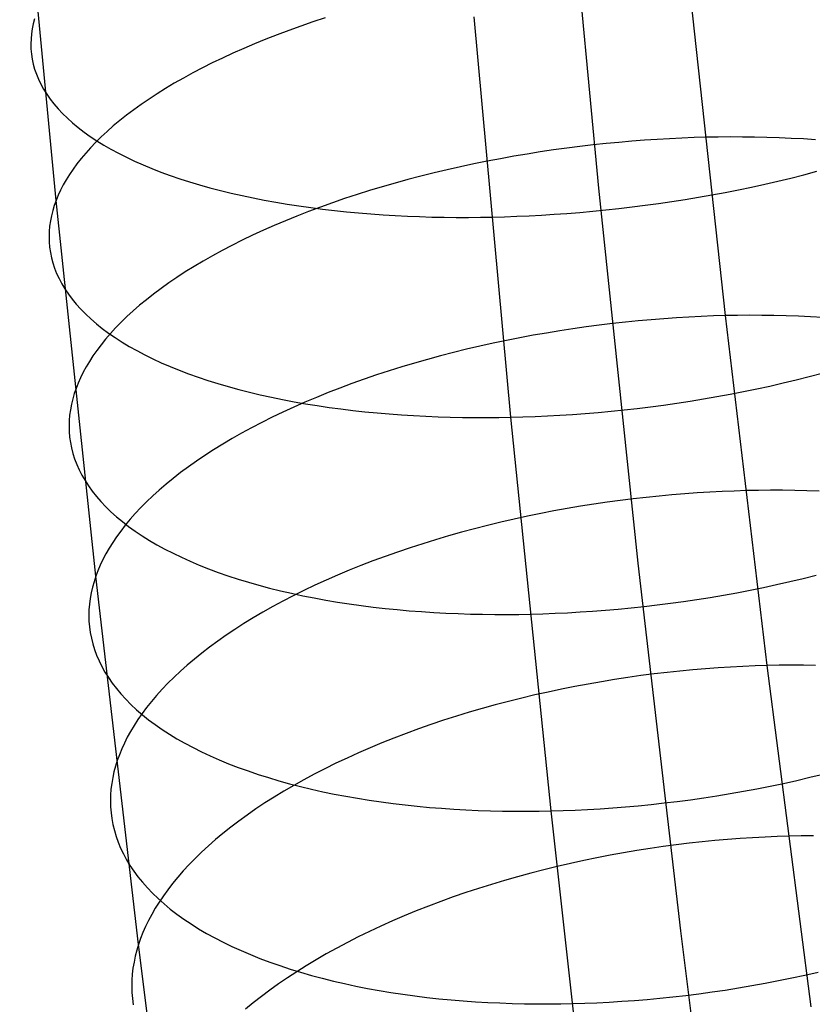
# Model space of a CAD drawing. Extents: x -37 to 483, y -973 to -253.
# Tile 14 of 197: x 16 to 35, y -882 to -859. Entities that reach past the tile are written whole.
import ezdxf

# ---------------------------------------------------------------- set-up
doc = ezdxf.new("R2010")
doc.units = 0
doc.layers.add('PREDEFINITO', color=7, linetype='CONTINUOUS')

msp = doc.modelspace()

# ---------------------------------------------------------------- linework, layer by layer
at = {"layer": 'PREDEFINITO'}
for p, q in [((29.688, -862.766, 87.683), (28.842, -853.845, 84.863)), ((16.994, -863.053, 89.81), (16.142, -854.113, 86.955)), ((32.652, -865.748, 101.359), (31.746, -857.41, 98.417)), ((16.491, -858.813, 87.899), (16.46, -858.929, 87.652)), ((22.999, -858.883, 97.221), (22.717, -858.98, 97.079)), ((23.285, -858.789, 97.356), (22.999, -858.883, 97.221)), ((27.63, -868.123, 76.95), (26.772, -858.764, 73.988)), ((16.436, -859.045, 87.403), (16.418, -859.162, 87.151)), ((16.46, -858.929, 87.652), (16.436, -859.045, 87.403)), ((22.44, -859.08, 96.931), (22.167, -859.182, 96.776)), ((22.717, -858.98, 97.079), (22.44, -859.08, 96.931)), ((16.407, -859.279, 86.897), (16.403, -859.397, 86.64)), ((16.418, -859.162, 87.151), (16.407, -859.279, 86.897)), ((21.9, -859.286, 96.616), (21.637, -859.393, 96.449)), ((22.167, -859.182, 96.776), (21.9, -859.286, 96.616)), ((16.403, -859.397, 86.64), (16.406, -859.515, 86.381)), ((16.406, -859.515, 86.381), (16.417, -859.633, 86.12)), ((21.381, -859.502, 96.277), (21.13, -859.613, 96.099)), ((21.637, -859.393, 96.449), (21.381, -859.502, 96.277)), ((16.417, -859.633, 86.12), (16.434, -859.751, 85.858)), ((16.434, -859.751, 85.858), (16.459, -859.869, 85.594)), ((20.885, -859.726, 95.916), (20.647, -859.841, 95.728)), ((21.13, -859.613, 96.099), (20.885, -859.726, 95.916)), ((16.459, -859.869, 85.594), (16.492, -859.987, 85.328)), ((16.492, -859.987, 85.328), (16.533, -860.105, 85.061)), ((20.415, -859.957, 95.534), (20.189, -860.076, 95.336)), ((20.647, -859.841, 95.728), (20.415, -859.957, 95.534)), ((16.533, -860.105, 85.061), (16.581, -860.223, 84.794)), ((16.581, -860.223, 84.794), (16.637, -860.34, 84.526)), ((19.971, -860.195, 95.134), (19.759, -860.316, 94.927)), ((20.189, -860.076, 95.336), (19.971, -860.195, 95.134)), ((16.637, -860.34, 84.526), (16.702, -860.456, 84.257)), ((16.702, -860.456, 84.257), (16.774, -860.572, 83.989)), ((19.554, -860.438, 94.716), (19.357, -860.561, 94.502)), ((19.759, -860.316, 94.927), (19.554, -860.438, 94.716)), ((16.774, -860.572, 83.989), (16.854, -860.686, 83.72)), ((16.854, -860.686, 83.72), (16.943, -860.8, 83.452)), ((19.167, -860.685, 94.284), (18.985, -860.81, 94.063)), ((19.357, -860.561, 94.502), (19.167, -860.685, 94.284)), ((16.943, -860.8, 83.452), (17.04, -860.913, 83.184)), ((17.04, -860.913, 83.184), (17.145, -861.024, 82.918)), ((18.81, -860.936, 93.838), (18.643, -861.062, 93.611)), ((18.985, -860.81, 94.063), (18.81, -860.936, 93.838)), ((17.145, -861.024, 82.918), (17.259, -861.135, 82.653)), ((17.259, -861.135, 82.653), (17.38, -861.243, 82.389)), ((18.483, -861.188, 93.382), (18.331, -861.315, 93.15)), ((18.643, -861.062, 93.611), (18.483, -861.188, 93.382)), ((17.38, -861.243, 82.389), (17.51, -861.35, 82.126)), ((17.51, -861.35, 82.126), (17.647, -861.456, 81.866)), ((18.331, -861.315, 93.15), (18.187, -861.442, 92.916)), ((17.647, -861.456, 81.866), (17.793, -861.559, 81.609)), ((17.793, -861.559, 81.609), (17.947, -861.661, 81.353)), ((18.05, -861.568, 92.681), (17.921, -861.695, 92.444)), ((18.187, -861.442, 92.916), (18.05, -861.568, 92.681)), ((30.756, -861.649, 100.062), (30.458, -861.672, 100.08)), ((31.051, -861.629, 100.038), (30.756, -861.649, 100.062)), ((31.343, -861.612, 100.008), (31.051, -861.629, 100.038)), ((31.631, -861.599, 99.973), (31.343, -861.612, 100.008)), ((31.917, -861.588, 99.933), (31.631, -861.599, 99.973)), ((32.199, -861.58, 99.888), (31.917, -861.588, 99.933)), ((32.48, -861.575, 99.838), (32.199, -861.58, 99.888)), ((32.763, -861.572, 99.782), (32.48, -861.575, 99.838)), ((33.046, -861.573, 99.72), (32.763, -861.572, 99.782)), ((33.331, -861.576, 99.652), (33.046, -861.573, 99.72)), ((33.616, -861.582, 99.579), (33.331, -861.576, 99.652)), ((33.902, -861.591, 99.499), (33.616, -861.582, 99.579)), ((34.188, -861.604, 99.413), (33.902, -861.591, 99.499)), ((34.474, -861.619, 99.32), (34.188, -861.604, 99.413)), ((34.759, -861.638, 99.221), (34.474, -861.619, 99.32)), ((17.8, -861.822, 92.206), (17.686, -861.948, 91.967)), ((17.921, -861.695, 92.444), (17.8, -861.822, 92.206)), ((17.947, -861.661, 81.353), (18.108, -861.76, 81.101)), ((18.108, -861.76, 81.101), (18.277, -861.858, 80.852)), ((18.277, -861.858, 80.852), (18.454, -861.953, 80.606)), ((28.629, -861.876, 100.067), (28.318, -861.922, 100.042)), ((28.938, -861.834, 100.084), (28.629, -861.876, 100.067)), ((29.245, -861.795, 100.096), (28.938, -861.834, 100.084)), ((29.552, -861.759, 100.101), (29.245, -861.795, 100.096)), ((29.856, -861.727, 100.1), (29.552, -861.759, 100.101)), ((30.158, -861.698, 100.093), (29.856, -861.727, 100.1)), ((30.458, -861.672, 100.08), (30.158, -861.698, 100.093)), ((17.58, -862.074, 91.727), (17.482, -862.199, 91.487)), ((17.686, -861.948, 91.967), (17.58, -862.074, 91.727)), ((18.454, -861.953, 80.606), (18.638, -862.045, 80.363)), ((18.638, -862.045, 80.363), (18.829, -862.136, 80.125)), ((27.385, -862.08, 99.929), (27.073, -862.139, 99.878)), ((27.696, -862.024, 99.973), (27.385, -862.08, 99.929)), ((28.008, -861.971, 100.011), (27.696, -862.024, 99.973)), ((28.318, -861.922, 100.042), (28.008, -861.971, 100.011)), ((17.391, -862.324, 91.247), (17.307, -862.448, 91.006)), ((17.482, -862.199, 91.487), (17.391, -862.324, 91.247)), ((18.829, -862.136, 80.125), (19.027, -862.223, 79.891)), ((19.027, -862.223, 79.891), (19.232, -862.308, 79.661)), ((19.232, -862.308, 79.661), (19.443, -862.391, 79.435)), ((26.142, -862.338, 99.682), (25.834, -862.411, 99.603)), ((26.452, -862.268, 99.754), (26.142, -862.338, 99.682)), ((26.762, -862.202, 99.819), (26.452, -862.268, 99.754)), ((27.073, -862.139, 99.878), (26.762, -862.202, 99.819)), ((17.23, -862.571, 90.766), (17.161, -862.693, 90.526)), ((17.307, -862.448, 91.006), (17.23, -862.571, 90.766)), ((19.443, -862.391, 79.435), (19.661, -862.47, 79.215)), ((19.661, -862.47, 79.215), (19.885, -862.547, 78.999)), ((19.885, -862.547, 78.999), (20.114, -862.62, 78.789)), ((25.224, -862.567, 99.424), (24.922, -862.65, 99.324)), ((25.528, -862.487, 99.517), (25.224, -862.567, 99.424)), ((25.834, -862.411, 99.603), (25.528, -862.487, 99.517)), ((33.877, -862.605, 75.878), (34.182, -862.531, 75.974)), ((34.182, -862.531, 75.974), (34.484, -862.455, 76.076)), ((34.484, -862.455, 76.076), (34.784, -862.375, 76.186)), ((17.161, -862.693, 90.526), (17.098, -862.814, 90.286)), ((20.114, -862.62, 78.789), (20.35, -862.691, 78.584)), ((20.35, -862.691, 78.584), (20.59, -862.759, 78.384)), ((20.59, -862.759, 78.384), (20.836, -862.823, 78.191)), ((24.622, -862.736, 99.217), (24.326, -862.825, 99.103)), ((24.922, -862.65, 99.324), (24.622, -862.736, 99.217)), ((30.611, -871.537, 90.781), (29.688, -862.766, 87.683)), ((32.953, -862.807, 75.633), (33.262, -862.742, 75.708)), ((33.262, -862.742, 75.708), (33.571, -862.675, 75.789)), ((33.571, -862.675, 75.789), (33.877, -862.605, 75.878)), ((17.043, -862.934, 90.047), (16.994, -863.053, 89.81)), ((17.098, -862.814, 90.286), (17.043, -862.934, 90.047)), ((20.836, -862.823, 78.191), (21.087, -862.884, 78.003)), ((21.087, -862.884, 78.003), (21.342, -862.943, 77.821)), ((21.342, -862.943, 77.821), (21.601, -862.998, 77.645)), ((21.601, -862.998, 77.645), (21.864, -863.049, 77.475)), ((23.743, -863.012, 98.856), (23.457, -863.11, 98.722)), ((24.033, -862.917, 98.983), (23.743, -863.012, 98.856)), ((24.326, -862.825, 99.103), (24.033, -862.917, 98.983)), ((31.707, -863.033, 75.405), (32.019, -862.981, 75.452)), ((32.019, -862.981, 75.452), (32.331, -862.926, 75.505)), ((32.331, -862.926, 75.505), (32.642, -862.868, 75.566)), ((32.642, -862.868, 75.566), (32.953, -862.807, 75.633)), ((16.951, -863.172, 89.571), (16.915, -863.292, 89.329)), ((16.994, -863.053, 89.81), (16.951, -863.172, 89.571)), ((17.923, -871.84, 92.942), (16.994, -863.053, 89.81)), ((21.864, -863.049, 77.475), (22.13, -863.098, 77.312)), ((22.13, -863.098, 77.312), (22.4, -863.143, 77.155)), ((22.4, -863.143, 77.155), (22.673, -863.185, 77.004)), ((22.673, -863.185, 77.004), (22.948, -863.224, 76.86)), ((23.176, -863.211, 98.582), (22.899, -863.315, 98.435)), ((22.948, -863.224, 76.86), (23.226, -863.26, 76.722)), ((23.457, -863.11, 98.722), (23.176, -863.211, 98.582)), ((23.226, -863.26, 76.722), (23.506, -863.293, 76.591)), ((29.85, -863.278, 75.267), (30.156, -863.245, 75.273)), ((30.156, -863.245, 75.273), (30.464, -863.208, 75.286)), ((30.464, -863.208, 75.286), (30.774, -863.169, 75.306)), ((30.774, -863.169, 75.306), (31.084, -863.127, 75.332)), ((31.084, -863.127, 75.332), (31.395, -863.081, 75.365)), ((31.395, -863.081, 75.365), (31.707, -863.033, 75.405)), ((16.884, -863.412, 89.084), (16.86, -863.533, 88.837)), ((16.915, -863.292, 89.329), (16.884, -863.412, 89.084)), ((22.626, -863.421, 98.283), (22.359, -863.53, 98.124)), ((22.899, -863.315, 98.435), (22.626, -863.421, 98.283)), ((23.506, -863.293, 76.591), (23.787, -863.322, 76.467)), ((23.787, -863.322, 76.467), (24.07, -863.348, 76.349)), ((24.07, -863.348, 76.349), (24.355, -863.372, 76.237)), ((24.355, -863.372, 76.237), (24.64, -863.392, 76.132)), ((24.64, -863.392, 76.132), (24.925, -863.409, 76.033)), ((24.925, -863.409, 76.033), (25.211, -863.423, 75.941)), ((25.211, -863.423, 75.941), (25.497, -863.434, 75.855)), ((25.497, -863.434, 75.855), (25.783, -863.443, 75.776)), ((25.783, -863.443, 75.776), (26.068, -863.448, 75.703)), ((26.068, -863.448, 75.703), (26.353, -863.451, 75.635)), ((26.353, -863.451, 75.635), (26.637, -863.451, 75.574)), ((26.637, -863.451, 75.574), (26.92, -863.449, 75.519)), ((26.92, -863.449, 75.519), (27.201, -863.444, 75.469)), ((27.201, -863.444, 75.469), (27.483, -863.437, 75.425)), ((27.483, -863.437, 75.425), (27.769, -863.426, 75.386)), ((27.769, -863.426, 75.386), (28.058, -863.414, 75.352)), ((28.058, -863.414, 75.352), (28.35, -863.398, 75.324)), ((28.35, -863.398, 75.324), (28.645, -863.38, 75.3)), ((28.645, -863.38, 75.3), (28.943, -863.359, 75.283)), ((28.943, -863.359, 75.283), (29.243, -863.335, 75.272)), ((29.243, -863.335, 75.272), (29.545, -863.308, 75.266)), ((29.545, -863.308, 75.266), (29.85, -863.278, 75.267)), ((16.843, -863.655, 88.586), (16.832, -863.778, 88.334)), ((16.86, -863.533, 88.837), (16.843, -863.655, 88.586)), ((22.097, -863.641, 97.959), (21.841, -863.754, 97.789)), ((22.359, -863.53, 98.124), (22.097, -863.641, 97.959)), ((16.832, -863.778, 88.334), (16.828, -863.9, 88.078)), ((16.828, -863.9, 88.078), (16.831, -864.023, 87.821)), ((21.59, -863.869, 97.613), (21.346, -863.987, 97.431)), ((21.841, -863.754, 97.789), (21.59, -863.869, 97.613)), ((16.831, -864.023, 87.821), (16.842, -864.146, 87.562)), ((16.842, -864.146, 87.562), (16.859, -864.27, 87.301)), ((21.107, -864.106, 97.245), (20.876, -864.227, 97.053)), ((21.346, -863.987, 97.431), (21.107, -864.106, 97.245)), ((16.859, -864.27, 87.301), (16.885, -864.393, 87.038)), ((16.885, -864.393, 87.038), (16.918, -864.516, 86.774)), ((20.65, -864.35, 96.857), (20.432, -864.475, 96.657)), ((20.876, -864.227, 97.053), (20.65, -864.35, 96.857)), ((16.918, -864.516, 86.774), (16.958, -864.639, 86.509)), ((16.958, -864.639, 86.509), (17.007, -864.761, 86.243)), ((20.221, -864.6, 96.452), (20.016, -864.727, 96.243)), ((20.432, -864.475, 96.657), (20.221, -864.6, 96.452)), ((17.007, -864.761, 86.243), (17.063, -864.883, 85.977)), ((19.819, -864.855, 96.03), (19.63, -864.984, 95.814)), ((20.016, -864.727, 96.243), (19.819, -864.855, 96.03)), ((17.063, -864.883, 85.977), (17.128, -865.005, 85.71)), ((17.128, -865.005, 85.71), (17.2, -865.125, 85.442)), ((19.63, -864.984, 95.814), (19.448, -865.114, 95.595)), ((17.2, -865.125, 85.442), (17.281, -865.245, 85.175)), ((17.281, -865.245, 85.175), (17.37, -865.364, 84.908)), ((19.273, -865.245, 95.373), (19.106, -865.376, 95.148)), ((19.448, -865.114, 95.595), (19.273, -865.245, 95.373)), ((17.37, -865.364, 84.908), (17.467, -865.481, 84.642)), ((17.467, -865.481, 84.642), (17.572, -865.598, 84.377)), ((18.946, -865.507, 94.92), (18.795, -865.639, 94.69)), ((19.106, -865.376, 95.148), (18.946, -865.507, 94.92)), ((17.572, -865.598, 84.377), (17.686, -865.713, 84.113)), ((17.686, -865.713, 84.113), (17.807, -865.826, 83.851)), ((18.651, -865.771, 94.458), (18.514, -865.903, 94.225)), ((18.795, -865.639, 94.69), (18.651, -865.771, 94.458)), ((31.795, -865.782, 101.48), (31.503, -865.799, 101.511)), ((32.084, -865.768, 101.445), (31.795, -865.782, 101.48)), ((32.37, -865.756, 101.405), (32.084, -865.768, 101.445)), ((32.652, -865.748, 101.359), (32.37, -865.756, 101.405)), ((32.933, -865.743, 101.309), (32.652, -865.748, 101.359)), ((33.625, -873.927, 104.551), (32.652, -865.748, 101.359)), ((33.215, -865.74, 101.252), (32.933, -865.743, 101.309)), ((33.499, -865.741, 101.19), (33.215, -865.74, 101.252)), ((33.784, -865.744, 101.122), (33.499, -865.741, 101.19)), ((34.069, -865.751, 101.048), (33.784, -865.744, 101.122)), ((34.355, -865.761, 100.968), (34.069, -865.751, 101.048)), ((34.641, -865.773, 100.882), (34.355, -865.761, 100.968)), ((34.926, -865.79, 100.789), (34.641, -865.773, 100.882)), ((17.807, -865.826, 83.851), (17.937, -865.938, 83.59)), ((17.937, -865.938, 83.59), (18.075, -866.048, 83.331)), ((18.514, -865.903, 94.225), (18.386, -866.035, 93.99)), ((29.391, -866.011, 101.562), (29.082, -866.055, 101.545)), ((29.698, -865.971, 101.573), (29.391, -866.011, 101.562)), ((30.005, -865.934, 101.577), (29.698, -865.971, 101.573)), ((30.309, -865.9, 101.576), (30.005, -865.934, 101.577)), ((30.611, -865.87, 101.568), (30.309, -865.9, 101.576)), ((30.911, -865.843, 101.555), (30.611, -865.87, 101.568)), ((31.209, -865.819, 101.535), (30.911, -865.843, 101.555)), ((31.503, -865.799, 101.511), (31.209, -865.819, 101.535)), ((18.075, -866.048, 83.331), (18.221, -866.156, 83.074)), ((18.265, -866.167, 93.754), (18.151, -866.298, 93.517)), ((18.221, -866.156, 83.074), (18.374, -866.261, 82.82)), ((18.386, -866.035, 93.99), (18.265, -866.167, 93.754)), ((28.15, -866.208, 101.455), (27.838, -866.266, 101.412)), ((28.461, -866.154, 101.492), (28.15, -866.208, 101.455)), ((28.772, -866.103, 101.522), (28.461, -866.154, 101.492)), ((29.082, -866.055, 101.545), (28.772, -866.103, 101.522)), ((18.045, -866.429, 93.279), (17.947, -866.559, 93.041)), ((18.151, -866.298, 93.517), (18.045, -866.429, 93.279)), ((18.374, -866.261, 82.82), (18.536, -866.365, 82.569)), ((18.536, -866.365, 82.569), (18.705, -866.467, 82.321)), ((18.705, -866.467, 82.321), (18.882, -866.566, 82.076)), ((26.905, -866.462, 101.241), (26.596, -866.534, 101.17)), ((27.216, -866.393, 101.305), (26.905, -866.462, 101.241)), ((27.527, -866.328, 101.362), (27.216, -866.393, 101.305)), ((27.838, -866.266, 101.412), (27.527, -866.328, 101.362)), ((17.856, -866.689, 92.802), (17.772, -866.818, 92.563)), ((17.947, -866.559, 93.041), (17.856, -866.689, 92.802)), ((18.882, -866.566, 82.076), (19.066, -866.663, 81.835)), ((19.066, -866.663, 81.835), (19.257, -866.757, 81.597)), ((25.982, -866.689, 101.007), (25.678, -866.772, 100.916)), ((26.288, -866.61, 101.092), (25.982, -866.689, 101.007)), ((26.596, -866.534, 101.17), (26.288, -866.61, 101.092)), ((17.772, -866.818, 92.563), (17.696, -866.946, 92.325)), ((19.257, -866.757, 81.597), (19.455, -866.848, 81.364)), ((19.455, -866.848, 81.364), (19.66, -866.937, 81.135)), ((19.66, -866.937, 81.135), (19.871, -867.023, 80.91)), ((25.376, -866.858, 100.817), (25.077, -866.947, 100.712)), ((25.678, -866.772, 100.916), (25.376, -866.858, 100.817)), ((17.627, -867.073, 92.086), (17.564, -867.199, 91.849)), ((17.696, -866.946, 92.325), (17.627, -867.073, 92.086)), ((19.871, -867.023, 80.91), (20.089, -867.106, 80.691)), ((20.089, -867.106, 80.691), (20.313, -867.186, 80.476)), ((24.488, -867.135, 100.481), (24.198, -867.234, 100.355)), ((24.781, -867.04, 100.6), (24.488, -867.135, 100.481)), ((25.077, -866.947, 100.712), (24.781, -867.04, 100.6)), ((34.305, -867.249, 77.34), (34.61, -867.172, 77.434)), ((34.61, -867.172, 77.434), (34.912, -867.093, 77.536)), ((17.509, -867.324, 91.612), (17.46, -867.448, 91.376)), ((17.564, -867.199, 91.849), (17.509, -867.324, 91.612)), ((20.313, -867.186, 80.476), (20.543, -867.262, 80.266)), ((20.543, -867.262, 80.266), (20.778, -867.336, 80.062)), ((20.778, -867.336, 80.062), (21.019, -867.407, 79.863)), ((23.913, -867.336, 100.223), (23.631, -867.441, 100.085)), ((24.198, -867.234, 100.355), (23.913, -867.336, 100.223)), ((33.381, -867.46, 77.099), (33.69, -867.393, 77.172)), ((33.69, -867.393, 77.172), (33.999, -867.322, 77.253)), ((33.999, -867.322, 77.253), (34.305, -867.249, 77.34)), ((17.418, -867.571, 91.139), (17.382, -867.696, 90.899)), ((17.46, -867.448, 91.376), (17.418, -867.571, 91.139)), ((21.019, -867.407, 79.863), (21.265, -867.474, 79.67)), ((21.265, -867.474, 79.67), (21.515, -867.538, 79.483)), ((21.515, -867.538, 79.483), (21.77, -867.599, 79.301)), ((21.77, -867.599, 79.301), (22.03, -867.656, 79.126)), ((23.354, -867.548, 99.94), (23.082, -867.658, 99.789)), ((23.631, -867.441, 100.085), (23.354, -867.548, 99.94)), ((32.447, -867.641, 76.921), (32.759, -867.584, 76.973)), ((32.759, -867.584, 76.973), (33.07, -867.523, 77.033)), ((33.07, -867.523, 77.033), (33.381, -867.46, 77.099)), ((17.352, -867.821, 90.656), (17.328, -867.947, 90.41)), ((17.382, -867.696, 90.899), (17.352, -867.821, 90.656)), ((22.03, -867.656, 79.126), (22.293, -867.71, 78.956)), ((22.293, -867.71, 78.956), (22.559, -867.761, 78.793)), ((22.815, -867.771, 99.632), (22.553, -867.886, 99.469)), ((22.559, -867.761, 78.793), (22.829, -867.808, 78.637)), ((23.082, -867.658, 99.789), (22.815, -867.771, 99.632)), ((22.829, -867.808, 78.637), (23.102, -867.852, 78.486)), ((23.102, -867.852, 78.486), (23.377, -867.893, 78.342)), ((30.893, -867.878, 76.76), (31.202, -867.837, 76.779)), ((31.202, -867.837, 76.779), (31.513, -867.793, 76.804)), ((31.513, -867.793, 76.804), (31.824, -867.746, 76.836)), ((31.824, -867.746, 76.836), (32.135, -867.695, 76.875)), ((32.135, -867.695, 76.875), (32.447, -867.641, 76.921)), ((17.31, -868.074, 90.161), (17.3, -868.201, 89.91)), ((17.328, -867.947, 90.41), (17.31, -868.074, 90.161)), ((22.297, -868.004, 99.3), (22.047, -868.124, 99.126)), ((22.553, -867.886, 99.469), (22.297, -868.004, 99.3)), ((23.377, -867.893, 78.342), (23.655, -867.93, 78.205)), ((23.655, -867.93, 78.205), (23.935, -867.964, 78.074)), ((23.935, -867.964, 78.074), (24.217, -867.995, 77.949)), ((24.217, -867.995, 77.949), (24.5, -868.022, 77.831)), ((24.5, -868.022, 77.831), (24.784, -868.047, 77.72)), ((24.784, -868.047, 77.72), (25.069, -868.068, 77.615)), ((25.069, -868.068, 77.615), (25.355, -868.086, 77.516)), ((25.355, -868.086, 77.516), (25.641, -868.1, 77.424)), ((28.198, -868.105, 76.866), (28.487, -868.091, 76.831)), ((28.487, -868.091, 76.831), (28.779, -868.075, 76.802)), ((28.779, -868.075, 76.802), (29.074, -868.056, 76.779)), ((29.074, -868.056, 76.779), (29.372, -868.034, 76.761)), ((29.372, -868.034, 76.761), (29.672, -868.009, 76.748)), ((29.672, -868.009, 76.748), (29.974, -867.981, 76.742)), ((29.974, -867.981, 76.742), (30.279, -867.95, 76.742)), ((30.279, -867.95, 76.742), (30.585, -867.916, 76.748)), ((30.585, -867.916, 76.748), (30.893, -867.878, 76.76)), ((17.3, -868.201, 89.91), (17.296, -868.329, 89.657)), ((21.803, -868.246, 98.946), (21.564, -868.37, 98.762)), ((22.047, -868.124, 99.126), (21.803, -868.246, 98.946)), ((25.641, -868.1, 77.424), (25.927, -868.112, 77.338)), ((25.927, -868.112, 77.338), (26.212, -868.121, 77.258)), ((26.212, -868.121, 77.258), (26.498, -868.127, 77.184)), ((26.498, -868.127, 77.184), (26.782, -868.13, 77.117)), ((26.782, -868.13, 77.117), (27.066, -868.13, 77.055)), ((27.066, -868.13, 77.055), (27.349, -868.128, 77)), ((27.349, -868.128, 77), (27.63, -868.123, 76.95)), ((27.63, -868.123, 76.95), (27.912, -868.115, 76.905)), ((28.57, -877.325, 80.203), (27.63, -868.123, 76.95)), ((27.912, -868.115, 76.905), (28.198, -868.105, 76.866)), ((17.296, -868.329, 89.657), (17.299, -868.457, 89.401)), ((17.299, -868.457, 89.401), (17.31, -868.585, 89.144)), ((21.333, -868.496, 98.572), (21.108, -868.623, 98.378)), ((21.564, -868.37, 98.762), (21.333, -868.496, 98.572)), ((17.31, -868.585, 89.144), (17.328, -868.713, 88.884)), ((17.328, -868.713, 88.884), (17.353, -868.841, 88.623)), ((20.89, -868.752, 98.179), (20.679, -868.883, 97.976)), ((21.108, -868.623, 98.378), (20.89, -868.752, 98.179)), ((17.353, -868.841, 88.623), (17.386, -868.97, 88.361)), ((17.386, -868.97, 88.361), (17.427, -869.097, 88.098)), ((20.474, -869.015, 97.769), (20.278, -869.148, 97.559)), ((20.679, -868.883, 97.976), (20.474, -869.015, 97.769)), ((17.427, -869.097, 88.098), (17.476, -869.225, 87.833)), ((17.476, -869.225, 87.833), (17.532, -869.352, 87.568)), ((20.278, -869.148, 97.559), (20.088, -869.282, 97.345)), ((17.532, -869.352, 87.568), (17.597, -869.478, 87.303)), ((19.906, -869.417, 97.127), (19.732, -869.552, 96.907)), ((20.088, -869.282, 97.345), (19.906, -869.417, 97.127)), ((17.597, -869.478, 87.303), (17.67, -869.604, 87.037)), ((17.67, -869.604, 87.037), (17.75, -869.728, 86.772)), ((19.565, -869.688, 96.684), (19.406, -869.825, 96.458)), ((19.732, -869.552, 96.907), (19.565, -869.688, 96.684)), ((17.75, -869.728, 86.772), (17.839, -869.852, 86.507)), ((17.839, -869.852, 86.507), (17.937, -869.974, 86.242)), ((19.406, -869.825, 96.458), (19.254, -869.962, 96.23)), ((31.399, -869.936, 103.154), (31.099, -869.964, 103.168)), ((31.696, -869.911, 103.134), (31.399, -869.936, 103.154)), ((31.991, -869.89, 103.109), (31.696, -869.911, 103.134)), ((32.283, -869.873, 103.078), (31.991, -869.89, 103.109)), ((32.571, -869.858, 103.042), (32.283, -869.873, 103.078)), ((32.857, -869.847, 103.001), (32.571, -869.858, 103.042)), ((33.139, -869.838, 102.956), (32.857, -869.847, 103.001)), ((33.42, -869.833, 102.905), (33.139, -869.838, 102.956)), ((33.702, -869.83, 102.848), (33.42, -869.833, 102.905)), ((33.986, -869.831, 102.786), (33.702, -869.83, 102.848)), ((34.27, -869.835, 102.718), (33.986, -869.831, 102.786)), ((34.555, -869.841, 102.643), (34.27, -869.835, 102.718)), ((34.841, -869.852, 102.563), (34.555, -869.841, 102.643)), ((17.937, -869.974, 86.242), (18.042, -870.095, 85.979)), ((18.042, -870.095, 85.979), (18.156, -870.215, 85.716)), ((19.11, -870.099, 96.001), (18.974, -870.236, 95.769)), ((19.254, -869.962, 96.23), (19.11, -870.099, 96.001)), ((29.571, -870.155, 103.149), (29.261, -870.204, 103.127)), ((29.879, -870.11, 103.165), (29.571, -870.155, 103.149)), ((30.187, -870.068, 103.175), (29.879, -870.11, 103.165)), ((30.493, -870.03, 103.179), (30.187, -870.068, 103.175)), ((30.797, -869.995, 103.176), (30.493, -870.03, 103.179)), ((31.099, -869.964, 103.168), (30.797, -869.995, 103.176)), ((18.156, -870.215, 85.716), (18.277, -870.333, 85.455)), ((18.277, -870.333, 85.455), (18.407, -870.449, 85.196)), ((18.846, -870.373, 95.536), (18.725, -870.509, 95.302)), ((18.974, -870.236, 95.769), (18.846, -870.373, 95.536)), ((28.328, -870.374, 103.02), (28.016, -870.437, 102.971)), ((28.639, -870.313, 103.062), (28.328, -870.374, 103.02)), ((28.95, -870.257, 103.098), (28.639, -870.313, 103.062)), ((29.261, -870.204, 103.127), (28.95, -870.257, 103.098)), ((18.407, -870.449, 85.196), (18.545, -870.563, 84.938)), ((18.545, -870.563, 84.938), (18.691, -870.676, 84.683)), ((18.725, -870.509, 95.302), (18.612, -870.646, 95.067)), ((27.396, -870.576, 102.852), (27.087, -870.651, 102.783)), ((27.706, -870.505, 102.915), (27.396, -870.576, 102.852)), ((28.016, -870.437, 102.971), (27.706, -870.505, 102.915)), ((18.506, -870.782, 94.831), (18.408, -870.917, 94.594)), ((18.612, -870.646, 95.067), (18.506, -870.782, 94.831)), ((18.691, -870.676, 84.683), (18.845, -870.786, 84.43)), ((18.845, -870.786, 84.43), (19.006, -870.894, 84.18)), ((26.473, -870.811, 102.623), (26.169, -870.897, 102.533)), ((26.779, -870.729, 102.706), (26.473, -870.811, 102.623)), ((27.087, -870.651, 102.783), (26.779, -870.729, 102.706)), ((18.317, -871.052, 94.357), (18.234, -871.186, 94.12)), ((18.408, -870.917, 94.594), (18.317, -871.052, 94.357)), ((19.006, -870.894, 84.18), (19.176, -871, 83.933)), ((19.176, -871, 83.933), (19.352, -871.103, 83.69)), ((25.568, -871.078, 102.332), (25.272, -871.174, 102.221)), ((25.867, -870.986, 102.436), (25.568, -871.078, 102.332)), ((26.169, -870.897, 102.533), (25.867, -870.986, 102.436)), ((18.234, -871.186, 94.12), (18.158, -871.319, 93.884)), ((19.352, -871.103, 83.69), (19.536, -871.203, 83.45)), ((19.536, -871.203, 83.45), (19.728, -871.301, 83.213)), ((19.728, -871.301, 83.213), (19.926, -871.397, 82.981)), ((24.98, -871.273, 102.104), (24.69, -871.375, 101.98)), ((25.272, -871.174, 102.221), (24.98, -871.273, 102.104)), ((18.088, -871.451, 93.647), (18.026, -871.582, 93.411)), ((18.158, -871.319, 93.884), (18.088, -871.451, 93.647)), ((19.926, -871.397, 82.981), (20.131, -871.489, 82.753)), ((20.131, -871.489, 82.753), (20.342, -871.578, 82.53)), ((24.405, -871.48, 101.85), (24.124, -871.589, 101.713)), ((24.69, -871.375, 101.98), (24.405, -871.48, 101.85)), ((31.605, -880.128, 94.138), (30.611, -871.537, 90.781)), ((17.971, -871.712, 93.176), (17.923, -871.84, 92.942)), ((18.026, -871.582, 93.411), (17.971, -871.712, 93.176)), ((20.342, -871.578, 82.53), (20.56, -871.665, 82.311)), ((20.56, -871.665, 82.311), (20.784, -871.748, 82.097)), ((20.784, -871.748, 82.097), (21.014, -871.828, 81.888)), ((23.847, -871.7, 101.57), (23.576, -871.814, 101.421)), ((24.124, -871.589, 101.713), (23.847, -871.7, 101.57)), ((17.881, -871.969, 92.707), (17.844, -872.098, 92.468)), ((17.923, -871.84, 92.942), (17.881, -871.969, 92.707)), ((18.923, -880.446, 96.331), (17.923, -871.84, 92.942)), ((21.014, -871.828, 81.888), (21.25, -871.905, 81.685)), ((21.25, -871.905, 81.685), (21.49, -871.978, 81.487)), ((21.49, -871.978, 81.487), (21.736, -872.048, 81.294)), ((23.309, -871.931, 101.265), (23.047, -872.05, 101.104)), ((23.576, -871.814, 101.421), (23.309, -871.931, 101.265)), ((33.847, -872.036, 78.711), (34.157, -871.966, 78.783)), ((34.157, -871.966, 78.783), (34.465, -871.893, 78.862)), ((34.465, -871.893, 78.862), (34.771, -871.817, 78.948)), ((17.814, -872.228, 92.227), (17.791, -872.359, 91.983)), ((17.844, -872.098, 92.468), (17.814, -872.228, 92.227)), ((21.736, -872.048, 81.294), (21.987, -872.115, 81.107)), ((21.987, -872.115, 81.107), (22.242, -872.178, 80.927)), ((22.242, -872.178, 80.927), (22.501, -872.238, 80.752)), ((22.792, -872.172, 100.937), (22.541, -872.296, 100.765)), ((23.047, -872.05, 101.104), (22.792, -872.172, 100.937)), ((32.603, -872.281, 78.492), (32.915, -872.225, 78.536)), ((32.915, -872.225, 78.536), (33.226, -872.165, 78.588)), ((33.226, -872.165, 78.588), (33.537, -872.102, 78.646)), ((33.537, -872.102, 78.646), (33.847, -872.036, 78.711)), ((17.791, -872.359, 91.983), (17.774, -872.491, 91.736)), ((22.297, -872.422, 100.588), (22.06, -872.55, 100.405)), ((22.541, -872.296, 100.765), (22.297, -872.422, 100.588)), ((22.501, -872.238, 80.752), (22.764, -872.294, 80.583)), ((22.764, -872.294, 80.583), (23.03, -872.347, 80.42)), ((23.03, -872.347, 80.42), (23.3, -872.396, 80.264)), ((23.3, -872.396, 80.264), (23.573, -872.442, 80.114)), ((23.573, -872.442, 80.114), (23.848, -872.484, 79.97)), ((31.361, -872.471, 78.381), (31.67, -872.428, 78.399)), ((31.67, -872.428, 78.399), (31.981, -872.382, 78.423)), ((31.981, -872.382, 78.423), (32.292, -872.333, 78.454)), ((32.292, -872.333, 78.454), (32.603, -872.281, 78.492)), ((17.763, -872.623, 91.487), (17.76, -872.755, 91.235)), ((17.774, -872.491, 91.736), (17.763, -872.623, 91.487)), ((21.828, -872.681, 100.217), (21.604, -872.813, 100.025)), ((22.06, -872.55, 100.405), (21.828, -872.681, 100.217)), ((23.848, -872.484, 79.97), (24.126, -872.523, 79.833)), ((24.126, -872.523, 79.833), (24.406, -872.559, 79.702)), ((24.406, -872.559, 79.702), (24.687, -872.591, 79.578)), ((24.687, -872.591, 79.578), (24.97, -872.619, 79.46)), ((24.97, -872.619, 79.46), (25.255, -872.645, 79.349)), ((25.255, -872.645, 79.349), (25.54, -872.667, 79.244)), ((25.54, -872.667, 79.244), (25.825, -872.685, 79.145)), ((25.825, -872.685, 79.145), (26.111, -872.701, 79.052)), ((28.668, -872.706, 78.492), (28.956, -872.692, 78.457)), ((28.956, -872.692, 78.457), (29.248, -872.675, 78.427)), ((29.248, -872.675, 78.427), (29.543, -872.656, 78.403)), ((29.543, -872.656, 78.403), (29.841, -872.633, 78.385)), ((29.841, -872.633, 78.385), (30.141, -872.607, 78.372)), ((30.141, -872.607, 78.372), (30.443, -872.578, 78.365)), ((30.443, -872.578, 78.365), (30.747, -872.545, 78.364)), ((30.747, -872.545, 78.364), (31.054, -872.51, 78.369)), ((31.054, -872.51, 78.369), (31.361, -872.471, 78.381)), ((17.76, -872.755, 91.235), (17.763, -872.888, 90.981)), ((17.763, -872.888, 90.981), (17.774, -873.022, 90.725)), ((21.604, -872.813, 100.025), (21.386, -872.946, 99.828)), ((26.111, -872.701, 79.052), (26.397, -872.713, 78.966)), ((26.397, -872.713, 78.966), (26.683, -872.722, 78.886)), ((26.683, -872.722, 78.886), (26.968, -872.729, 78.813)), ((26.968, -872.729, 78.813), (27.253, -872.732, 78.745)), ((27.253, -872.732, 78.745), (27.536, -872.732, 78.683)), ((27.536, -872.732, 78.683), (27.819, -872.73, 78.627)), ((27.819, -872.73, 78.627), (28.1, -872.725, 78.577)), ((28.1, -872.725, 78.577), (28.382, -872.717, 78.532)), ((28.382, -872.717, 78.532), (28.668, -872.706, 78.492)), ((17.774, -873.022, 90.725), (17.792, -873.155, 90.468)), ((17.792, -873.155, 90.468), (17.818, -873.288, 90.208)), ((21.175, -873.082, 99.628), (20.971, -873.218, 99.423)), ((21.386, -872.946, 99.828), (21.175, -873.082, 99.628)), ((17.818, -873.288, 90.208), (17.851, -873.421, 89.948)), ((20.774, -873.356, 99.214), (20.585, -873.494, 99.002)), ((20.971, -873.218, 99.423), (20.774, -873.356, 99.214)), ((17.851, -873.421, 89.948), (17.892, -873.554, 89.686)), ((17.892, -873.554, 89.686), (17.941, -873.686, 89.424)), ((20.585, -873.494, 99.002), (20.404, -873.634, 98.787)), ((17.941, -873.686, 89.424), (17.998, -873.818, 89.16)), ((17.998, -873.818, 89.16), (18.062, -873.949, 88.897)), ((20.229, -873.774, 98.568), (20.063, -873.915, 98.347)), ((20.404, -873.634, 98.787), (20.229, -873.774, 98.568)), ((18.062, -873.949, 88.897), (18.135, -874.08, 88.633)), ((19.904, -874.057, 98.124), (19.753, -874.198, 97.898)), ((20.063, -873.915, 98.347), (19.904, -874.057, 98.124)), ((31.586, -874.056, 104.768), (31.284, -874.088, 104.777)), ((31.886, -874.027, 104.753), (31.586, -874.056, 104.768)), ((32.183, -874.002, 104.732), (31.886, -874.027, 104.753)), ((32.477, -873.98, 104.706), (32.183, -874.002, 104.732)), ((32.769, -873.962, 104.675), (32.477, -873.98, 104.706)), ((33.058, -873.947, 104.639), (32.769, -873.962, 104.675)), ((33.343, -873.935, 104.598), (33.058, -873.947, 104.639)), ((33.625, -873.927, 104.551), (33.343, -873.935, 104.598)), ((33.906, -873.921, 104.5), (33.625, -873.927, 104.551)), ((34.658, -881.902, 107.964), (33.625, -873.927, 104.551)), ((34.189, -873.919, 104.443), (33.906, -873.921, 104.5)), ((34.472, -873.919, 104.381), (34.189, -873.919, 104.443)), ((34.757, -873.923, 104.312), (34.472, -873.919, 104.381)), ((18.135, -874.08, 88.633), (18.216, -874.209, 88.369)), ((18.216, -874.209, 88.369), (18.306, -874.338, 88.105)), ((19.753, -874.198, 97.898), (19.609, -874.34, 97.67)), ((29.748, -874.304, 104.731), (29.437, -874.359, 104.703)), ((30.058, -874.254, 104.753), (29.748, -874.304, 104.731)), ((30.366, -874.207, 104.768), (30.058, -874.254, 104.753)), ((30.674, -874.163, 104.777), (30.366, -874.207, 104.768)), ((30.98, -874.124, 104.78), (30.674, -874.163, 104.777)), ((31.284, -874.088, 104.777), (30.98, -874.124, 104.78)), ((18.306, -874.338, 88.105), (18.403, -874.465, 87.842)), ((18.403, -874.465, 87.842), (18.508, -874.591, 87.58)), ((19.473, -874.482, 97.44), (19.345, -874.624, 97.21)), ((19.609, -874.34, 97.67), (19.473, -874.482, 97.44)), ((28.815, -874.479, 104.628), (28.504, -874.545, 104.58)), ((29.126, -874.417, 104.669), (28.815, -874.479, 104.628)), ((29.437, -874.359, 104.703), (29.126, -874.417, 104.669)), ((18.508, -874.591, 87.58), (18.622, -874.715, 87.319)), ((18.622, -874.715, 87.319), (18.744, -874.837, 87.059)), ((19.224, -874.766, 96.977), (19.111, -874.907, 96.744)), ((19.345, -874.624, 97.21), (19.224, -874.766, 96.977)), ((27.575, -874.765, 104.396), (27.267, -874.846, 104.32)), ((27.884, -874.688, 104.464), (27.575, -874.765, 104.396)), ((28.193, -874.615, 104.525), (27.884, -874.688, 104.464)), ((28.504, -874.545, 104.58), (28.193, -874.615, 104.525)), ((18.744, -874.837, 87.059), (18.874, -874.958, 86.801)), ((18.874, -874.958, 86.801), (19.012, -875.077, 86.545)), ((19.111, -874.907, 96.744), (19.006, -875.048, 96.51)), ((26.961, -874.931, 104.239), (26.658, -875.02, 104.15)), ((27.267, -874.846, 104.32), (26.961, -874.931, 104.239)), ((18.908, -875.188, 96.275), (18.818, -875.327, 96.041)), ((19.006, -875.048, 96.51), (18.908, -875.188, 96.275)), ((19.012, -875.077, 86.545), (19.158, -875.194, 86.291)), ((19.158, -875.194, 86.291), (19.312, -875.308, 86.04)), ((26.057, -875.207, 103.952), (25.761, -875.306, 103.843)), ((26.356, -875.111, 104.054), (26.057, -875.207, 103.952)), ((26.658, -875.02, 104.15), (26.356, -875.111, 104.054)), ((18.818, -875.327, 96.041), (18.735, -875.466, 95.806)), ((19.312, -875.308, 86.04), (19.474, -875.421, 85.791)), ((19.474, -875.421, 85.791), (19.643, -875.53, 85.546)), ((25.469, -875.408, 103.727), (25.18, -875.514, 103.605)), ((25.761, -875.306, 103.843), (25.469, -875.408, 103.727)), ((18.659, -875.604, 95.571), (18.59, -875.741, 95.336)), ((18.735, -875.466, 95.806), (18.659, -875.604, 95.571)), ((19.643, -875.53, 85.546), (19.82, -875.638, 85.303)), ((19.82, -875.638, 85.303), (20.005, -875.742, 85.065)), ((24.895, -875.623, 103.476), (24.614, -875.735, 103.341)), ((25.18, -875.514, 103.605), (24.895, -875.623, 103.476)), ((18.528, -875.876, 95.102), (18.473, -876.011, 94.869)), ((18.59, -875.741, 95.336), (18.528, -875.876, 95.102)), ((20.005, -875.742, 85.065), (20.196, -875.844, 84.829)), ((20.196, -875.844, 84.829), (20.394, -875.943, 84.598)), ((24.337, -875.85, 103.2), (24.066, -875.968, 103.052)), ((24.614, -875.735, 103.341), (24.337, -875.85, 103.2)), ((18.425, -876.144, 94.637), (18.383, -876.277, 94.403)), ((18.473, -876.011, 94.869), (18.425, -876.144, 94.637)), ((20.394, -875.943, 84.598), (20.599, -876.039, 84.371)), ((20.599, -876.039, 84.371), (20.811, -876.132, 84.149)), ((20.811, -876.132, 84.149), (21.029, -876.222, 83.931)), ((23.799, -876.088, 102.899), (23.538, -876.212, 102.74)), ((24.066, -875.968, 103.052), (23.799, -876.088, 102.899)), ((18.383, -876.277, 94.403), (18.347, -876.411, 94.166)), ((21.029, -876.222, 83.931), (21.253, -876.308, 83.718)), ((21.253, -876.308, 83.718), (21.483, -876.391, 83.51)), ((23.282, -876.338, 102.575), (23.032, -876.466, 102.404)), ((23.538, -876.212, 102.74), (23.282, -876.338, 102.575)), ((18.317, -876.546, 93.927), (18.294, -876.681, 93.685)), ((18.347, -876.411, 94.166), (18.317, -876.546, 93.927)), ((21.483, -876.391, 83.51), (21.719, -876.471, 83.307)), ((21.719, -876.471, 83.307), (21.96, -876.547, 83.11)), ((21.96, -876.547, 83.11), (22.206, -876.62, 82.918)), ((22.789, -876.597, 102.229), (22.551, -876.729, 102.048)), ((23.032, -876.466, 102.404), (22.789, -876.597, 102.229)), ((34.316, -876.611, 80.322), (34.626, -876.539, 80.393)), ((34.626, -876.539, 80.393), (34.933, -876.463, 80.471)), ((18.277, -876.817, 93.44), (18.267, -876.954, 93.192)), ((18.294, -876.681, 93.685), (18.277, -876.817, 93.44)), ((22.206, -876.62, 82.918), (22.456, -876.69, 82.732)), ((22.551, -876.729, 102.048), (22.32, -876.864, 101.862)), ((22.456, -876.69, 82.732), (22.711, -876.755, 82.552)), ((22.711, -876.755, 82.552), (22.97, -876.818, 82.378)), ((22.97, -876.818, 82.378), (23.234, -876.876, 82.209)), ((33.072, -876.865, 80.107), (33.384, -876.807, 80.151)), ((33.384, -876.807, 80.151), (33.695, -876.745, 80.201)), ((33.695, -876.745, 80.201), (34.006, -876.68, 80.258)), ((34.006, -876.68, 80.258), (34.316, -876.611, 80.322)), ((18.267, -876.954, 93.192), (18.263, -877.092, 92.942)), ((22.096, -877.001, 101.672), (21.878, -877.139, 101.477)), ((22.32, -876.864, 101.862), (22.096, -877.001, 101.672)), ((23.234, -876.876, 82.209), (23.5, -876.931, 82.047)), ((23.5, -876.931, 82.047), (23.77, -876.982, 81.891)), ((23.77, -876.982, 81.891), (24.043, -877.03, 81.741)), ((24.043, -877.03, 81.741), (24.318, -877.074, 81.598)), ((31.523, -877.102, 79.99), (31.831, -877.062, 80)), ((31.831, -877.062, 80), (32.14, -877.018, 80.017)), ((32.14, -877.018, 80.017), (32.45, -876.97, 80.041)), ((32.45, -876.97, 80.041), (32.761, -876.919, 80.071)), ((32.761, -876.919, 80.071), (33.072, -876.865, 80.107)), ((18.263, -877.092, 92.942), (18.267, -877.229, 92.69)), ((18.267, -877.229, 92.69), (18.278, -877.367, 92.436)), ((21.667, -877.278, 101.279), (21.464, -877.42, 101.076)), ((21.878, -877.139, 101.477), (21.667, -877.278, 101.279)), ((24.318, -877.074, 81.598), (24.596, -877.115, 81.461)), ((24.596, -877.115, 81.461), (24.876, -877.152, 81.33)), ((24.876, -877.152, 81.33), (25.158, -877.185, 81.206)), ((25.158, -877.185, 81.206), (25.441, -877.215, 81.088)), ((25.441, -877.215, 81.088), (25.725, -877.241, 80.977)), ((25.725, -877.241, 80.977), (26.01, -877.264, 80.872)), ((26.01, -877.264, 80.872), (26.295, -877.283, 80.773)), ((26.295, -877.283, 80.773), (26.581, -877.3, 80.681)), ((26.581, -877.3, 80.681), (26.867, -877.312, 80.594)), ((29.138, -877.306, 80.118), (29.426, -877.291, 80.082)), ((29.426, -877.291, 80.082), (29.718, -877.274, 80.052)), ((29.718, -877.274, 80.052), (30.013, -877.254, 80.027)), ((30.013, -877.254, 80.027), (30.311, -877.23, 80.008)), ((30.311, -877.23, 80.008), (30.611, -877.203, 79.995)), ((30.611, -877.203, 79.995), (30.913, -877.173, 79.987)), ((30.913, -877.173, 79.987), (31.217, -877.139, 79.985)), ((31.217, -877.139, 79.985), (31.523, -877.102, 79.99)), ((18.278, -877.367, 92.436), (18.296, -877.505, 92.181)), ((18.296, -877.505, 92.181), (18.322, -877.643, 91.923)), ((21.464, -877.42, 101.076), (21.267, -877.562, 100.869)), ((26.867, -877.312, 80.594), (27.153, -877.322, 80.514)), ((27.153, -877.322, 80.514), (27.438, -877.329, 80.44)), ((27.438, -877.329, 80.44), (27.723, -877.332, 80.372)), ((27.723, -877.332, 80.372), (28.006, -877.333, 80.31)), ((28.006, -877.333, 80.31), (28.289, -877.33, 80.254)), ((28.289, -877.33, 80.254), (28.57, -877.325, 80.203)), ((28.57, -877.325, 80.203), (28.852, -877.317, 80.158)), ((29.584, -886.329, 83.724), (28.57, -877.325, 80.203)), ((28.852, -877.317, 80.158), (29.138, -877.306, 80.118)), ((18.322, -877.643, 91.923), (18.356, -877.781, 91.664)), ((21.079, -877.705, 100.659), (20.897, -877.85, 100.446)), ((21.267, -877.562, 100.869), (21.079, -877.705, 100.659)), ((18.356, -877.781, 91.664), (18.397, -877.919, 91.405)), ((18.397, -877.919, 91.405), (18.446, -878.056, 91.144)), ((20.897, -877.85, 100.446), (20.723, -877.995, 100.229)), ((32.995, -877.97, 106.415), (32.7, -877.992, 106.441)), ((33.286, -877.951, 106.383), (32.995, -877.97, 106.415)), ((33.575, -877.936, 106.346), (33.286, -877.951, 106.383)), ((33.86, -877.924, 106.305), (33.575, -877.936, 106.346)), ((34.142, -877.915, 106.258), (33.86, -877.924, 106.305)), ((34.423, -877.909, 106.207), (34.142, -877.915, 106.258)), ((34.705, -877.907, 106.149), (34.423, -877.909, 106.207)), ((18.446, -878.056, 91.144), (18.503, -878.193, 90.882)), ((18.503, -878.193, 90.882), (18.568, -878.329, 90.62)), ((20.557, -878.141, 100.01), (20.398, -878.287, 99.789)), ((20.723, -877.995, 100.229), (20.557, -878.141, 100.01)), ((30.885, -878.203, 106.482), (30.576, -878.251, 106.467)), ((31.192, -878.158, 106.49), (30.885, -878.203, 106.482)), ((31.498, -878.118, 106.492), (31.192, -878.158, 106.49)), ((31.801, -878.081, 106.488), (31.498, -878.118, 106.492)), ((32.103, -878.048, 106.478), (31.801, -878.081, 106.488)), ((32.403, -878.018, 106.462), (32.103, -878.048, 106.478)), ((32.7, -877.992, 106.441), (32.403, -878.018, 106.462)), ((18.568, -878.329, 90.62), (18.641, -878.464, 90.358)), ((20.247, -878.434, 99.565), (20.104, -878.58, 99.339)), ((20.398, -878.287, 99.789), (20.247, -878.434, 99.565)), ((29.645, -878.42, 106.386), (29.334, -878.484, 106.346)), ((29.956, -878.36, 106.42), (29.645, -878.42, 106.386)), ((30.266, -878.303, 106.447), (29.956, -878.36, 106.42)), ((30.576, -878.251, 106.467), (30.266, -878.303, 106.447)), ((18.641, -878.464, 90.358), (18.722, -878.598, 90.096)), ((18.722, -878.598, 90.096), (18.811, -878.731, 89.834)), ((20.104, -878.58, 99.339), (19.968, -878.727, 99.112)), ((28.713, -878.623, 106.246), (28.403, -878.699, 106.186)), ((29.023, -878.552, 106.299), (28.713, -878.623, 106.246)), ((29.334, -878.484, 106.346), (29.023, -878.552, 106.299)), ((18.811, -878.731, 89.834), (18.909, -878.862, 89.573)), ((18.909, -878.862, 89.573), (19.015, -878.993, 89.312)), ((19.84, -878.874, 98.883), (19.72, -879.02, 98.653)), ((19.968, -878.727, 99.112), (19.84, -878.874, 98.883)), ((27.787, -878.862, 106.045), (27.482, -878.95, 105.965)), ((28.095, -878.779, 106.119), (27.787, -878.862, 106.045)), ((28.403, -878.699, 106.186), (28.095, -878.779, 106.119)), ((19.015, -878.993, 89.312), (19.129, -879.121, 89.053)), ((19.129, -879.121, 89.053), (19.251, -879.248, 88.795)), ((19.72, -879.02, 98.653), (19.607, -879.166, 98.421)), ((26.877, -879.135, 105.784), (26.579, -879.234, 105.683)), ((27.178, -879.041, 105.878), (26.877, -879.135, 105.784)), ((27.482, -878.95, 105.965), (27.178, -879.041, 105.878)), ((19.251, -879.248, 88.795), (19.381, -879.373, 88.538)), ((19.502, -879.312, 98.189), (19.404, -879.457, 97.957)), ((19.607, -879.166, 98.421), (19.502, -879.312, 98.189)), ((26.283, -879.336, 105.575), (25.991, -879.441, 105.461)), ((26.579, -879.234, 105.683), (26.283, -879.336, 105.575)), ((19.314, -879.601, 97.724), (19.231, -879.745, 97.491)), ((19.404, -879.457, 97.957), (19.314, -879.601, 97.724)), ((19.381, -879.373, 88.538), (19.519, -879.497, 88.284)), ((19.519, -879.497, 88.284), (19.665, -879.618, 88.031)), ((25.702, -879.55, 105.341), (25.417, -879.663, 105.214)), ((25.991, -879.441, 105.461), (25.702, -879.55, 105.341)), ((19.231, -879.745, 97.491), (19.156, -879.887, 97.258)), ((19.665, -879.618, 88.031), (19.819, -879.736, 87.781)), ((19.819, -879.736, 87.781), (19.981, -879.853, 87.534)), ((25.137, -879.778, 105.08), (24.861, -879.897, 104.941)), ((25.417, -879.663, 105.214), (25.137, -879.778, 105.08)), ((19.087, -880.029, 97.025), (19.025, -880.169, 96.793)), ((19.156, -879.887, 97.258), (19.087, -880.029, 97.025)), ((19.981, -879.853, 87.534), (20.151, -879.966, 87.29)), ((20.151, -879.966, 87.29), (20.328, -880.078, 87.049)), ((24.589, -880.018, 104.795), (24.323, -880.143, 104.644)), ((24.861, -879.897, 104.941), (24.589, -880.018, 104.795)), ((19.025, -880.169, 96.793), (18.971, -880.308, 96.562)), ((20.328, -880.078, 87.049), (20.512, -880.186, 86.811)), ((20.512, -880.186, 86.811), (20.704, -880.292, 86.577)), ((20.704, -880.292, 86.577), (20.902, -880.394, 86.347)), ((24.062, -880.27, 104.486), (23.807, -880.4, 104.323)), ((24.323, -880.143, 104.644), (24.062, -880.27, 104.486)), ((32.661, -888.499, 97.722), (31.605, -880.128, 94.138)), ((18.923, -880.446, 96.331), (18.881, -880.583, 96.099)), ((18.971, -880.308, 96.562), (18.923, -880.446, 96.331)), ((19.985, -888.829, 99.948), (18.923, -880.446, 96.331)), ((20.902, -880.394, 86.347), (21.107, -880.494, 86.122)), ((21.107, -880.494, 86.122), (21.319, -880.59, 85.9)), ((23.807, -880.4, 104.323), (23.557, -880.532, 104.155)), ((18.845, -880.722, 95.865), (18.816, -880.861, 95.627)), ((18.881, -880.583, 96.099), (18.845, -880.722, 95.865)), ((21.319, -880.59, 85.9), (21.537, -880.683, 85.683)), ((21.537, -880.683, 85.683), (21.761, -880.772, 85.471)), ((23.314, -880.667, 103.981), (23.076, -880.804, 103.803)), ((23.557, -880.532, 104.155), (23.314, -880.667, 103.981)), ((18.816, -880.861, 95.627), (18.792, -881.001, 95.386)), ((21.761, -880.772, 85.471), (21.991, -880.859, 85.264)), ((21.991, -880.859, 85.264), (22.227, -880.941, 85.062)), ((22.227, -880.941, 85.062), (22.468, -881.021, 84.866)), ((22.845, -880.943, 103.619), (22.621, -881.084, 103.431)), ((23.076, -880.804, 103.803), (22.845, -880.943, 103.619)), ((18.776, -881.142, 95.143), (18.766, -881.284, 94.898)), ((18.792, -881.001, 95.386), (18.776, -881.142, 95.143)), ((22.621, -881.084, 103.431), (22.404, -881.226, 103.238)), ((22.468, -881.021, 84.866), (22.714, -881.096, 84.675)), ((22.714, -881.096, 84.675), (22.964, -881.168, 84.49)), ((22.964, -881.168, 84.49), (23.219, -881.236, 84.31)), ((34.199, -881.228, 81.949), (34.51, -881.161, 82.005)), ((34.51, -881.161, 82.005), (34.82, -881.09, 82.067)), ((18.766, -881.284, 94.898), (18.763, -881.426, 94.65)), ((18.763, -881.426, 94.65), (18.767, -881.569, 94.4)), ((22.194, -881.37, 103.041), (21.991, -881.516, 102.841)), ((22.404, -881.226, 103.238), (22.194, -881.37, 103.041)), ((23.219, -881.236, 84.31), (23.479, -881.301, 84.136)), ((23.479, -881.301, 84.136), (23.742, -881.361, 83.969)), ((23.742, -881.361, 83.969), (24.008, -881.418, 83.807)), ((24.008, -881.418, 83.807), (24.278, -881.472, 83.651)), ((32.955, -881.462, 81.793), (33.266, -881.409, 81.822)), ((33.266, -881.409, 81.822), (33.577, -881.352, 81.857)), ((33.577, -881.352, 81.857), (33.888, -881.292, 81.9)), ((33.888, -881.292, 81.9), (34.199, -881.228, 81.949)), ((18.767, -881.569, 94.4), (18.778, -881.711, 94.147)), ((21.795, -881.663, 102.636), (21.606, -881.811, 102.428)), ((21.991, -881.516, 102.841), (21.795, -881.663, 102.636)), ((24.278, -881.472, 83.651), (24.551, -881.521, 83.502)), ((24.551, -881.521, 83.502), (24.826, -881.567, 83.359)), ((24.826, -881.567, 83.359), (25.104, -881.609, 83.222)), ((25.104, -881.609, 83.222), (25.384, -881.647, 83.092)), ((25.384, -881.647, 83.092), (25.666, -881.682, 82.968)), ((31.117, -881.702, 81.751), (31.419, -881.671, 81.743)), ((31.419, -881.671, 81.743), (31.723, -881.636, 81.741)), ((31.723, -881.636, 81.741), (32.029, -881.598, 81.744)), ((32.029, -881.598, 81.744), (32.336, -881.556, 81.754)), ((32.336, -881.556, 81.754), (32.645, -881.511, 81.77)), ((32.645, -881.511, 81.77), (32.955, -881.462, 81.793)), ((18.778, -881.711, 94.147), (18.797, -881.854, 93.893)), ((21.606, -881.811, 102.428), (21.425, -881.96, 102.217)), ((25.666, -881.682, 82.968), (25.948, -881.713, 82.85)), ((25.948, -881.713, 82.85), (26.233, -881.74, 82.739)), ((26.233, -881.74, 82.739), (26.518, -881.764, 82.634)), ((26.518, -881.764, 82.634), (26.803, -881.784, 82.535)), ((26.803, -881.784, 82.535), (27.089, -881.801, 82.443)), ((27.089, -881.801, 82.443), (27.375, -881.814, 82.356)), ((27.375, -881.814, 82.356), (27.66, -881.824, 82.276)), ((27.66, -881.824, 82.276), (27.946, -881.831, 82.202)), ((27.946, -881.831, 82.202), (28.23, -881.835, 82.134)), ((28.23, -881.835, 82.134), (28.514, -881.835, 82.071)), ((28.514, -881.835, 82.071), (28.796, -881.833, 82.015)), ((28.796, -881.833, 82.015), (29.077, -881.828, 81.964)), ((29.077, -881.828, 81.964), (29.359, -881.819, 81.918)), ((29.359, -881.819, 81.918), (29.644, -881.808, 81.877)), ((29.644, -881.808, 81.877), (29.933, -881.793, 81.841)), ((29.933, -881.793, 81.841), (30.225, -881.775, 81.811)), ((30.225, -881.775, 81.811), (30.519, -881.754, 81.785)), ((30.519, -881.754, 81.785), (30.817, -881.73, 81.766)), ((30.817, -881.73, 81.766), (31.117, -881.702, 81.751))]:
    msp.add_line(p, q, dxfattribs=at)

doc.saveas('drawing.dxf')
